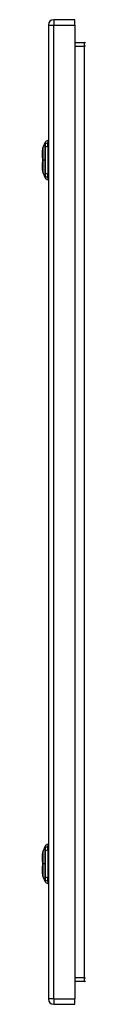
# Model space of a CAD drawing. Header units: inches. Extents: x 0 to 215, y -25 to 140.
# Tile 13 of 18: x 140.64 to 141.94, y 58.75 to 88.56. Entities that reach past the tile are written whole.
import ezdxf

# ---------------------------------------------------------------- set-up
doc = ezdxf.new("R2010")
doc.units = ezdxf.units.IN
doc.header["$LTSCALE"] = 12.924396
doc.header["$MEASUREMENT"] = 0
doc.layers.add('Visible Edges(ANSI)', color=7, linetype='Continuous', lineweight=25)
doc.layers.add('Visible Tangent Edges(ANSI)', color=7, linetype='Continuous', lineweight=25)

msp = doc.modelspace()

# ---------------------------------------------------------------- linework, layer by layer
at = {"layer": 'Visible Edges(ANSI)'}
for p, q in [((141.6183, 88.556), (140.9792, 88.556)), ((141.6183, 88.3949), (141.6183, 88.556)), ((140.8182, 88.3949), (140.8182, 58.9109)), ((141.6183, 88.3949), (141.6183, 58.9109)), ((141.9068, 87.8563), (141.6183, 87.8563)), ((140.6479, 84.6624), (140.7155, 84.8364)), ((140.8024, 84.8961), (140.8024, 84.8281)), ((140.8024, 84.7173), (140.8024, 84.8281)), ((140.8024, 84.7173), (140.8024, 83.8937)), ((140.8064, 84.7052), (140.8182, 84.7052)), ((140.6426, 84.3765), (140.6426, 84.6067)), ((140.6426, 84.0043), (140.6426, 84.2345)), ((140.7155, 83.7746), (140.6479, 83.9486)), ((140.8024, 83.783), (140.8024, 83.8937)), ((140.8024, 83.783), (140.8024, 83.7149)), ((140.8064, 83.9059), (140.8182, 83.9059)), ((140.6479, 63.3573), (140.7155, 63.5312)), ((140.8024, 63.591), (140.8024, 63.5229)), ((140.8024, 63.4122), (140.8024, 63.5229)), ((140.6426, 63.0714), (140.6426, 63.3016)), ((140.8024, 63.4122), (140.8024, 62.5886)), ((140.8064, 63.4), (140.8182, 63.4)), ((140.6426, 62.6991), (140.6426, 62.9294)), ((140.7155, 62.4695), (140.6479, 62.6434)), ((140.8064, 62.6007), (140.8182, 62.6007)), ((140.8024, 62.4778), (140.8024, 62.5886)), ((140.8024, 62.4778), (140.8024, 62.4097)), ((141.6183, 59.4496), (141.9068, 59.4496)), ((140.9792, 58.7499), (141.6183, 58.7499)), ((141.6183, 58.7499), (141.6183, 58.9109))]:
    msp.add_line(p, q, dxfattribs=at)
at = {"layer": 'Visible Edges(ANSI)', "flags": 128}
for points in [[(140.6476, 84.6607), (140.6476, 84.6603), (140.6476, 84.659), (140.6475, 84.6568), (140.6475, 84.6539), (140.6475, 84.6501), (140.6475, 84.6454), (140.6475, 84.64), (140.6475, 84.6337), (140.6475, 84.6266), (140.6474, 84.6187), (140.6474, 84.6101), (140.6474, 84.6008), (140.6474, 84.5908), (140.6474, 84.5802), (140.6473, 84.5688), (140.6473, 84.5569), (140.6473, 84.5443), (140.6474, 84.5311), (140.6474, 84.5174), (140.6474, 84.5031), (140.6474, 84.4884), (140.6474, 84.4732), (140.6475, 84.4576), (140.6475, 84.4416), (140.6475, 84.4254), (140.6475, 84.4089), (140.6475, 84.3921), (140.6475, 84.3751), (140.6475, 84.3579), (140.6476, 84.3406), (140.6476, 84.3232), (140.6476, 84.3058), (140.6476, 84.2885), (140.6476, 84.2711), (140.6475, 84.2537), (140.6475, 84.2364), (140.6475, 84.2194), (140.6475, 84.2025), (140.6475, 84.1859), (140.6475, 84.1697), (140.6475, 84.1538), (140.6474, 84.1382), (140.6474, 84.123), (140.6474, 84.1081), (140.6474, 84.0938), (140.6474, 84.08), (140.6473, 84.0668), (140.6473, 84.0542), (140.6473, 84.0422), (140.6474, 84.0309), (140.6474, 84.0202), (140.6474, 84.0102), (140.6474, 84.0009), (140.6474, 83.9923), (140.6475, 83.9845), (140.6475, 83.9774), (140.6475, 83.9711), (140.6475, 83.9656), (140.6475, 83.961), (140.6475, 83.9572), (140.6475, 83.9542), (140.6476, 83.9521), (140.6476, 83.9508), (140.6476, 83.9504)], [(140.6476, 63.3555), (140.6476, 63.3551), (140.6476, 63.3538), (140.6475, 63.3517), (140.6475, 63.3487), (140.6475, 63.3449), (140.6475, 63.3403), (140.6475, 63.3348), (140.6475, 63.3285), (140.6475, 63.3214), (140.6474, 63.3136), (140.6474, 63.305), (140.6474, 63.2956), (140.6474, 63.2857), (140.6474, 63.275), (140.6473, 63.2637), (140.6473, 63.2517), (140.6473, 63.2391), (140.6474, 63.2259), (140.6474, 63.2122), (140.6474, 63.198), (140.6474, 63.1832), (140.6474, 63.168), (140.6475, 63.1524), (140.6475, 63.1365), (140.6475, 63.1202), (140.6475, 63.1038), (140.6475, 63.087), (140.6475, 63.0699), (140.6475, 63.0527), (140.6476, 63.0354), (140.6476, 63.018), (140.6476, 63.0007), (140.6476, 62.9833), (140.6476, 62.9659), (140.6475, 62.9485), (140.6475, 62.9313), (140.6475, 62.9142), (140.6475, 62.8973), (140.6475, 62.8808), (140.6475, 62.8645), (140.6475, 62.8486), (140.6474, 62.833), (140.6474, 62.8178), (140.6474, 62.803), (140.6474, 62.7886), (140.6474, 62.7748), (140.6473, 62.7616), (140.6473, 62.749), (140.6473, 62.7371), (140.6474, 62.7257), (140.6474, 62.715), (140.6474, 62.7051), (140.6474, 62.6958), (140.6474, 62.6872), (140.6475, 62.6793), (140.6475, 62.6722), (140.6475, 62.6659), (140.6475, 62.6605), (140.6475, 62.6558), (140.6475, 62.652), (140.6475, 62.6491), (140.6476, 62.6469), (140.6476, 62.6456), (140.6476, 62.6452)]]:
    msp.add_lwpolyline(points, dxfattribs=at)
at = {"layer": 'Visible Edges(ANSI)'}
for centre, radius, start, end in [((140.9792, 88.3949), 0.161, 90, 180), ((141.9068, 87.8873), 0.031, 270, 0), ((140.6525, 84.6607), 0.00492, 158.74949, 179.79123), ((140.7247, 84.8328), 0.00984, 150.27088, 158.74949), ((140.8187, 84.7792), 0.1181, 97.9413, 150.27088), ((140.8064, 84.7249), 0.0197, 258.46304, 270), ((140.6545, 84.6067), 0.0118, 126.53659, 180), ((140.6545, 84.3765), 0.0118, 180, 234.12577), ((140.6545, 84.2345), 0.0118, 125.87422, 180), ((140.6545, 84.0043), 0.0118, 180, 233.4634), ((140.6525, 83.9504), 0.00492, 180.20877, 201.25051), ((140.7247, 83.7782), 0.00984, 201.25051, 209.72912), ((140.8187, 83.8319), 0.1181, 209.72912, 262.0587), ((140.8064, 83.8862), 0.0197, 90, 101.53696), ((140.7247, 63.5277), 0.00984, 150.27088, 158.74949), ((140.8187, 63.474), 0.1181, 97.9413, 150.27088), ((140.6545, 63.3016), 0.0118, 126.53659, 180), ((140.6525, 63.3555), 0.00492, 158.74949, 179.79123), ((140.8064, 63.4197), 0.0197, 258.46304, 270), ((140.6545, 63.0714), 0.0118, 180, 234.12577), ((140.6545, 62.9294), 0.0118, 125.87422, 180), ((140.6545, 62.6991), 0.0118, 180, 233.4634), ((140.6525, 62.6452), 0.00492, 180.20877, 201.25051), ((140.8064, 62.581), 0.0197, 90, 101.53696), ((140.7247, 62.473), 0.00984, 201.25051, 209.72912), ((140.8187, 62.5267), 0.1181, 209.72912, 262.0587), ((141.9068, 59.4186), 0.031, 0, 90), ((140.9792, 58.9109), 0.161, 180, 270)]:
    msp.add_arc(centre, radius, start, end, dxfattribs=at)
at = {"layer": 'Visible Tangent Edges(ANSI)'}
for p, q in [((140.9792, 88.556), (140.9792, 88.3949)), ((140.8182, 88.3949), (140.9792, 88.3949)), ((140.9792, 58.9109), (140.9792, 88.3949)), ((140.9792, 88.3949), (141.6183, 88.3949)), ((141.6183, 87.7572), (141.9068, 87.7572)), ((141.9068, 87.7572), (141.9068, 87.8563)), ((141.9378, 87.7572), (141.9068, 87.7572)), ((141.9068, 59.5486), (141.9068, 87.7572)), ((140.7155, 84.7712), (140.7155, 84.7711)), ((140.7155, 84.7711), (140.7155, 84.698)), ((140.7155, 84.698), (140.7155, 84.6975)), ((140.8064, 84.7052), (140.8064, 83.9059)), ((140.6476, 84.3055), (140.6479, 84.3055)), ((140.7155, 84.3055), (140.6479, 84.3055)), ((140.7155, 83.9135), (140.7155, 83.9131)), ((140.7155, 83.9131), (140.7155, 83.84)), ((140.7155, 83.84), (140.7155, 83.8398)), ((140.7155, 63.4661), (140.7155, 63.4659)), ((140.7155, 63.4659), (140.7155, 63.3928)), ((140.7155, 63.3928), (140.7155, 63.3924)), ((140.8064, 63.4), (140.8064, 62.6007)), ((140.6476, 63.0004), (140.6479, 63.0004)), ((140.7155, 63.0004), (140.6479, 63.0004)), ((140.7155, 62.6083), (140.7155, 62.6079)), ((140.7155, 62.6079), (140.7155, 62.5348)), ((140.7155, 62.5348), (140.7155, 62.5346)), ((141.9068, 59.5486), (141.6183, 59.5486)), ((141.9068, 59.5486), (141.9378, 59.5486)), ((141.9068, 59.4496), (141.9068, 59.5486)), ((140.9792, 58.9109), (140.8182, 58.9109)), ((140.9792, 58.9109), (140.9792, 58.7499)), ((140.9792, 58.9109), (141.6183, 58.9109))]:
    msp.add_line(p, q, dxfattribs=at)
at = {"layer": 'Visible Tangent Edges(ANSI)', "flags": 128}
for points in [[(140.6475, 84.5802), (140.6475, 84.5866), (140.6476, 84.5928), (140.6476, 84.5988), (140.6476, 84.6045), (140.6476, 84.61), (140.6476, 84.6152), (140.6477, 84.6202), (140.6477, 84.6249), (140.6477, 84.6294), (140.6477, 84.6336), (140.6477, 84.6375), (140.6478, 84.6412), (140.6478, 84.6446), (140.6478, 84.6476), (140.6478, 84.6504), (140.6478, 84.6529), (140.6478, 84.6551), (140.6479, 84.6571), (140.6479, 84.6587), (140.6479, 84.66), (140.6479, 84.6611), (140.6479, 84.6618), (140.6479, 84.6623), (140.6479, 84.6624)], [(140.7155, 84.8364), (140.7155, 84.8363), (140.7155, 84.836), (140.7155, 84.8354), (140.7155, 84.8346), (140.7155, 84.8336), (140.7155, 84.8323), (140.7155, 84.8308), (140.7155, 84.8291), (140.7155, 84.8272), (140.7155, 84.825), (140.7155, 84.8226), (140.7155, 84.82), (140.7155, 84.8171), (140.7155, 84.8141), (140.7155, 84.8108), (140.7155, 84.8072), (140.7155, 84.8035), (140.7155, 84.7995), (140.7155, 84.7954), (140.7155, 84.791), (140.7155, 84.7863), (140.7155, 84.7815), (140.7155, 84.7765), (140.7155, 84.7712)], [(140.7155, 84.6975), (140.7155, 84.6818), (140.7155, 84.666), (140.7155, 84.6501), (140.7155, 84.6342), (140.7155, 84.6181), (140.7155, 84.6021), (140.7155, 84.586), (140.7155, 84.5698), (140.7155, 84.5535), (140.7155, 84.5372), (140.7155, 84.5208), (140.7155, 84.5044), (140.7155, 84.488), (140.7155, 84.4715), (140.7155, 84.455), (140.7155, 84.4384), (140.7155, 84.4218), (140.7155, 84.4052), (140.7155, 84.3886), (140.7155, 84.372), (140.7155, 84.3554), (140.7155, 84.3388), (140.7155, 84.3221), (140.7155, 84.3055)], [(140.7164, 84.7732), (140.7164, 84.7784), (140.7164, 84.7834), (140.7164, 84.7882), (140.7163, 84.7927), (140.7163, 84.7971), (140.7163, 84.8012), (140.7163, 84.8052), (140.7163, 84.8089), (140.7163, 84.8124), (140.7163, 84.8156), (140.7163, 84.8187), (140.7162, 84.8215), (140.7162, 84.8241), (140.7162, 84.8265), (140.7162, 84.8286), (140.7162, 84.8305), (140.7162, 84.8322), (140.7162, 84.8337), (140.7162, 84.8349), (140.7162, 84.8359), (140.7162, 84.8367), (140.7162, 84.8373), (140.7162, 84.8376), (140.7162, 84.8377)], [(140.7164, 83.9124), (140.7164, 83.9441), (140.7163, 83.976), (140.7163, 84.0083), (140.7163, 84.0409), (140.7163, 84.0736), (140.7162, 84.1066), (140.7162, 84.1396), (140.7162, 84.1728), (140.7162, 84.2061), (140.7162, 84.2394), (140.7162, 84.2727), (140.7162, 84.306), (140.7162, 84.3393), (140.7162, 84.3726), (140.7162, 84.4058), (140.7162, 84.439), (140.7162, 84.4721), (140.7162, 84.5051), (140.7163, 84.538), (140.7163, 84.5706), (140.7163, 84.603), (140.7163, 84.6351), (140.7164, 84.667), (140.7164, 84.6987)], [(140.7164, 84.6987), (140.7164, 84.703), (140.7164, 84.7072), (140.7164, 84.7113), (140.7165, 84.7154), (140.7165, 84.7194), (140.7165, 84.7233), (140.7165, 84.7271), (140.7165, 84.7309), (140.7165, 84.7345), (140.7165, 84.738), (140.7165, 84.7414), (140.7165, 84.7447), (140.7165, 84.7478), (140.7165, 84.7509), (140.7165, 84.7537), (140.7165, 84.7565), (140.7165, 84.7591), (140.7165, 84.7616), (140.7165, 84.7639), (140.7165, 84.7661), (140.7164, 84.7681), (140.7164, 84.7699), (140.7164, 84.7716), (140.7164, 84.7732)], [(140.6475, 84.5331), (140.6475, 84.5352), (140.6475, 84.5374), (140.6475, 84.5395), (140.6475, 84.5416), (140.6475, 84.5436), (140.6475, 84.5457), (140.6475, 84.5477), (140.6475, 84.5498), (140.6475, 84.5518), (140.6475, 84.5538), (140.6475, 84.5558), (140.6475, 84.5577), (140.6475, 84.5597), (140.6475, 84.5616), (140.6475, 84.5636), (140.6475, 84.5655), (140.6475, 84.5674), (140.6475, 84.5692), (140.6475, 84.5711), (140.6475, 84.5729), (140.6475, 84.5748), (140.6475, 84.5766), (140.6475, 84.5784), (140.6475, 84.5802)], [(140.6479, 84.3055), (140.6479, 84.3158), (140.6479, 84.3261), (140.6479, 84.3363), (140.6479, 84.3466), (140.6479, 84.3568), (140.6479, 84.367), (140.6478, 84.3771), (140.6478, 84.3872), (140.6478, 84.3972), (140.6478, 84.4071), (140.6478, 84.4169), (140.6478, 84.4266), (140.6477, 84.4362), (140.6477, 84.4457), (140.6477, 84.4551), (140.6477, 84.4644), (140.6477, 84.4735), (140.6476, 84.4825), (140.6476, 84.4914), (140.6476, 84.5001), (140.6476, 84.5086), (140.6476, 84.517), (140.6475, 84.5251), (140.6475, 84.5331)], [(140.6475, 84.0779), (140.6475, 84.086), (140.6476, 84.0942), (140.6476, 84.1025), (140.6476, 84.1111), (140.6476, 84.1198), (140.6476, 84.1287), (140.6477, 84.1377), (140.6477, 84.1468), (140.6477, 84.1561), (140.6477, 84.1654), (140.6477, 84.1749), (140.6478, 84.1845), (140.6478, 84.1942), (140.6478, 84.204), (140.6478, 84.2139), (140.6478, 84.2239), (140.6478, 84.234), (140.6479, 84.2441), (140.6479, 84.2543), (140.6479, 84.2645), (140.6479, 84.2748), (140.6479, 84.285), (140.6479, 84.2953), (140.6479, 84.3055)], [(140.6475, 84.0309), (140.6475, 84.0327), (140.6475, 84.0345), (140.6475, 84.0363), (140.6475, 84.0381), (140.6475, 84.0399), (140.6475, 84.0418), (140.6475, 84.0437), (140.6475, 84.0456), (140.6475, 84.0475), (140.6475, 84.0494), (140.6475, 84.0513), (140.6475, 84.0533), (140.6475, 84.0553), (140.6475, 84.0573), (140.6475, 84.0593), (140.6475, 84.0613), (140.6475, 84.0633), (140.6475, 84.0653), (140.6475, 84.0674), (140.6475, 84.0695), (140.6475, 84.0716), (140.6475, 84.0737), (140.6475, 84.0758), (140.6475, 84.0779)], [(140.7155, 84.3055), (140.7155, 84.289), (140.7155, 84.2724), (140.7155, 84.2558), (140.7155, 84.2392), (140.7155, 84.2226), (140.7155, 84.206), (140.7155, 84.1894), (140.7155, 84.1728), (140.7155, 84.1563), (140.7155, 84.1398), (140.7155, 84.1233), (140.7155, 84.1068), (140.7155, 84.0904), (140.7155, 84.074), (140.7155, 84.0577), (140.7155, 84.0414), (140.7155, 84.0251), (140.7155, 84.009), (140.7155, 83.9929), (140.7155, 83.9769), (140.7155, 83.9609), (140.7155, 83.945), (140.7155, 83.9293), (140.7155, 83.9135)], [(140.6479, 83.9486), (140.6479, 83.9488), (140.6479, 83.9492), (140.6479, 83.95), (140.6479, 83.951), (140.6479, 83.9524), (140.6479, 83.954), (140.6478, 83.9559), (140.6478, 83.9582), (140.6478, 83.9607), (140.6478, 83.9635), (140.6478, 83.9665), (140.6478, 83.9699), (140.6477, 83.9736), (140.6477, 83.9775), (140.6477, 83.9817), (140.6477, 83.9861), (140.6477, 83.9909), (140.6476, 83.9959), (140.6476, 84.0011), (140.6476, 84.0066), (140.6476, 84.0123), (140.6476, 84.0183), (140.6475, 84.0245), (140.6475, 84.0309)], [(140.7155, 83.8398), (140.7155, 83.8345), (140.7155, 83.8295), (140.7155, 83.8247), (140.7155, 83.8201), (140.7155, 83.8157), (140.7155, 83.8115), (140.7155, 83.8075), (140.7155, 83.8038), (140.7155, 83.8003), (140.7155, 83.797), (140.7155, 83.7939), (140.7155, 83.7911), (140.7155, 83.7885), (140.7155, 83.7861), (140.7155, 83.7839), (140.7155, 83.782), (140.7155, 83.7803), (140.7155, 83.7788), (140.7155, 83.7775), (140.7155, 83.7765), (140.7155, 83.7757), (140.7155, 83.7751), (140.7155, 83.7748), (140.7155, 83.7746)], [(140.7162, 83.7733), (140.7162, 83.7734), (140.7162, 83.7738), (140.7162, 83.7743), (140.7162, 83.7751), (140.7162, 83.7762), (140.7162, 83.7774), (140.7162, 83.7789), (140.7162, 83.7806), (140.7162, 83.7825), (140.7162, 83.7846), (140.7162, 83.787), (140.7162, 83.7896), (140.7163, 83.7924), (140.7163, 83.7954), (140.7163, 83.7987), (140.7163, 83.8022), (140.7163, 83.8059), (140.7163, 83.8098), (140.7163, 83.8139), (140.7163, 83.8183), (140.7164, 83.8229), (140.7164, 83.8277), (140.7164, 83.8327), (140.7164, 83.8379)], [(140.7164, 83.8379), (140.7164, 83.8394), (140.7164, 83.8411), (140.7164, 83.843), (140.7165, 83.845), (140.7165, 83.8472), (140.7165, 83.8495), (140.7165, 83.8519), (140.7165, 83.8546), (140.7165, 83.8573), (140.7165, 83.8602), (140.7165, 83.8632), (140.7165, 83.8664), (140.7165, 83.8697), (140.7165, 83.8731), (140.7165, 83.8766), (140.7165, 83.8802), (140.7165, 83.8839), (140.7165, 83.8877), (140.7165, 83.8917), (140.7165, 83.8957), (140.7164, 83.8997), (140.7164, 83.9039), (140.7164, 83.9081), (140.7164, 83.9124)], [(140.7155, 63.5312), (140.7155, 63.5311), (140.7155, 63.5308), (140.7155, 63.5302), (140.7155, 63.5294), (140.7155, 63.5284), (140.7155, 63.5271), (140.7155, 63.5257), (140.7155, 63.5239), (140.7155, 63.522), (140.7155, 63.5198), (140.7155, 63.5174), (140.7155, 63.5148), (140.7155, 63.512), (140.7155, 63.5089), (140.7155, 63.5056), (140.7155, 63.5021), (140.7155, 63.4983), (140.7155, 63.4944), (140.7155, 63.4902), (140.7155, 63.4858), (140.7155, 63.4812), (140.7155, 63.4763), (140.7155, 63.4713), (140.7155, 63.4661)], [(140.7164, 63.468), (140.7164, 63.4732), (140.7164, 63.4782), (140.7164, 63.483), (140.7163, 63.4876), (140.7163, 63.4919), (140.7163, 63.4961), (140.7163, 63.5), (140.7163, 63.5037), (140.7163, 63.5072), (140.7163, 63.5105), (140.7163, 63.5135), (140.7162, 63.5163), (140.7162, 63.5189), (140.7162, 63.5213), (140.7162, 63.5234), (140.7162, 63.5254), (140.7162, 63.527), (140.7162, 63.5285), (140.7162, 63.5297), (140.7162, 63.5308), (140.7162, 63.5315), (140.7162, 63.5321), (140.7162, 63.5324), (140.7162, 63.5326)], [(140.6475, 63.275), (140.6475, 63.2814), (140.6476, 63.2876), (140.6476, 63.2936), (140.6476, 63.2993), (140.6476, 63.3048), (140.6476, 63.31), (140.6477, 63.315), (140.6477, 63.3198), (140.6477, 63.3242), (140.6477, 63.3284), (140.6477, 63.3324), (140.6478, 63.336), (140.6478, 63.3394), (140.6478, 63.3425), (140.6478, 63.3453), (140.6478, 63.3478), (140.6478, 63.35), (140.6479, 63.3519), (140.6479, 63.3535), (140.6479, 63.3549), (140.6479, 63.3559), (140.6479, 63.3567), (140.6479, 63.3571), (140.6479, 63.3573)], [(140.6475, 63.2279), (140.6475, 63.2301), (140.6475, 63.2322), (140.6475, 63.2343), (140.6475, 63.2364), (140.6475, 63.2385), (140.6475, 63.2405), (140.6475, 63.2426), (140.6475, 63.2446), (140.6475, 63.2466), (140.6475, 63.2486), (140.6475, 63.2506), (140.6475, 63.2526), (140.6475, 63.2545), (140.6475, 63.2565), (140.6475, 63.2584), (140.6475, 63.2603), (140.6475, 63.2622), (140.6475, 63.2641), (140.6475, 63.2659), (140.6475, 63.2678), (140.6475, 63.2696), (140.6475, 63.2714), (140.6475, 63.2732), (140.6475, 63.275)], [(140.6479, 63.0004), (140.6479, 63.0106), (140.6479, 63.0209), (140.6479, 63.0311), (140.6479, 63.0414), (140.6479, 63.0516), (140.6479, 63.0618), (140.6478, 63.0719), (140.6478, 63.082), (140.6478, 63.092), (140.6478, 63.1019), (140.6478, 63.1117), (140.6478, 63.1214), (140.6477, 63.131), (140.6477, 63.1405), (140.6477, 63.1499), (140.6477, 63.1592), (140.6477, 63.1683), (140.6476, 63.1774), (140.6476, 63.1862), (140.6476, 63.1949), (140.6476, 63.2034), (140.6476, 63.2118), (140.6475, 63.22), (140.6475, 63.2279)], [(140.7155, 63.3924), (140.7155, 63.3766), (140.7155, 63.3608), (140.7155, 63.3449), (140.7155, 63.329), (140.7155, 63.313), (140.7155, 63.2969), (140.7155, 63.2808), (140.7155, 63.2646), (140.7155, 63.2483), (140.7155, 63.232), (140.7155, 63.2157), (140.7155, 63.1992), (140.7155, 63.1828), (140.7155, 63.1663), (140.7155, 63.1498), (140.7155, 63.1332), (140.7155, 63.1167), (140.7155, 63.1001), (140.7155, 63.0834), (140.7155, 63.0668), (140.7155, 63.0502), (140.7155, 63.0336), (140.7155, 63.017), (140.7155, 63.0004)], [(140.7164, 62.6072), (140.7164, 62.6389), (140.7163, 62.6709), (140.7163, 62.7031), (140.7163, 62.7357), (140.7163, 62.7684), (140.7162, 62.8014), (140.7162, 62.8345), (140.7162, 62.8677), (140.7162, 62.9009), (140.7162, 62.9343), (140.7162, 62.9676), (140.7162, 63.0008), (140.7162, 63.0341), (140.7162, 63.0674), (140.7162, 63.1006), (140.7162, 63.1339), (140.7162, 63.167), (140.7162, 63.2), (140.7163, 63.2328), (140.7163, 63.2654), (140.7163, 63.2978), (140.7163, 63.3299), (140.7164, 63.3619), (140.7164, 63.3935)], [(140.7164, 63.3935), (140.7164, 63.3978), (140.7164, 63.402), (140.7164, 63.4062), (140.7165, 63.4102), (140.7165, 63.4142), (140.7165, 63.4182), (140.7165, 63.422), (140.7165, 63.4257), (140.7165, 63.4293), (140.7165, 63.4328), (140.7165, 63.4362), (140.7165, 63.4395), (140.7165, 63.4427), (140.7165, 63.4457), (140.7165, 63.4486), (140.7165, 63.4513), (140.7165, 63.4539), (140.7165, 63.4564), (140.7165, 63.4587), (140.7165, 63.4609), (140.7164, 63.4629), (140.7164, 63.4648), (140.7164, 63.4665), (140.7164, 63.468)], [(140.6475, 62.7728), (140.6475, 62.7808), (140.6476, 62.789), (140.6476, 62.7974), (140.6476, 62.8059), (140.6476, 62.8146), (140.6476, 62.8235), (140.6477, 62.8325), (140.6477, 62.8416), (140.6477, 62.8509), (140.6477, 62.8603), (140.6477, 62.8698), (140.6478, 62.8794), (140.6478, 62.8891), (140.6478, 62.8989), (140.6478, 62.9088), (140.6478, 62.9188), (140.6478, 62.9288), (140.6479, 62.939), (140.6479, 62.9491), (140.6479, 62.9594), (140.6479, 62.9696), (140.6479, 62.9799), (140.6479, 62.9901), (140.6479, 63.0004)], [(140.7155, 63.0004), (140.7155, 62.9838), (140.7155, 62.9672), (140.7155, 62.9506), (140.7155, 62.934), (140.7155, 62.9174), (140.7155, 62.9008), (140.7155, 62.8842), (140.7155, 62.8677), (140.7155, 62.8511), (140.7155, 62.8346), (140.7155, 62.8181), (140.7155, 62.8016), (140.7155, 62.7852), (140.7155, 62.7688), (140.7155, 62.7525), (140.7155, 62.7362), (140.7155, 62.72), (140.7155, 62.7038), (140.7155, 62.6877), (140.7155, 62.6717), (140.7155, 62.6557), (140.7155, 62.6398), (140.7155, 62.6241), (140.7155, 62.6083)], [(140.6475, 62.7257), (140.6475, 62.7275), (140.6475, 62.7293), (140.6475, 62.7311), (140.6475, 62.7329), (140.6475, 62.7348), (140.6475, 62.7366), (140.6475, 62.7385), (140.6475, 62.7404), (140.6475, 62.7423), (140.6475, 62.7442), (140.6475, 62.7462), (140.6475, 62.7481), (140.6475, 62.7501), (140.6475, 62.7521), (140.6475, 62.7541), (140.6475, 62.7561), (140.6475, 62.7581), (140.6475, 62.7602), (140.6475, 62.7622), (140.6475, 62.7643), (140.6475, 62.7664), (140.6475, 62.7685), (140.6475, 62.7706), (140.6475, 62.7728)], [(140.6479, 62.6435), (140.6479, 62.6436), (140.6479, 62.6441), (140.6479, 62.6448), (140.6479, 62.6458), (140.6479, 62.6472), (140.6479, 62.6488), (140.6478, 62.6508), (140.6478, 62.653), (140.6478, 62.6555), (140.6478, 62.6583), (140.6478, 62.6614), (140.6478, 62.6647), (140.6477, 62.6684), (140.6477, 62.6723), (140.6477, 62.6765), (140.6477, 62.681), (140.6477, 62.6857), (140.6476, 62.6907), (140.6476, 62.6959), (140.6476, 62.7014), (140.6476, 62.7071), (140.6476, 62.7131), (140.6475, 62.7193), (140.6475, 62.7257)], [(140.7164, 62.5327), (140.7164, 62.5343), (140.7164, 62.536), (140.7164, 62.5378), (140.7165, 62.5398), (140.7165, 62.542), (140.7165, 62.5443), (140.7165, 62.5468), (140.7165, 62.5494), (140.7165, 62.5521), (140.7165, 62.555), (140.7165, 62.5581), (140.7165, 62.5612), (140.7165, 62.5645), (140.7165, 62.5679), (140.7165, 62.5714), (140.7165, 62.575), (140.7165, 62.5787), (140.7165, 62.5826), (140.7165, 62.5865), (140.7165, 62.5905), (140.7164, 62.5946), (140.7164, 62.5987), (140.7164, 62.6029), (140.7164, 62.6072)], [(140.7155, 62.5346), (140.7155, 62.5294), (140.7155, 62.5243), (140.7155, 62.5195), (140.7155, 62.5149), (140.7155, 62.5105), (140.7155, 62.5063), (140.7155, 62.5024), (140.7155, 62.4986), (140.7155, 62.4951), (140.7155, 62.4918), (140.7155, 62.4888), (140.7155, 62.4859), (140.7155, 62.4833), (140.7155, 62.4809), (140.7155, 62.4787), (140.7155, 62.4768), (140.7155, 62.4751), (140.7155, 62.4736), (140.7155, 62.4723), (140.7155, 62.4713), (140.7155, 62.4705), (140.7155, 62.4699), (140.7155, 62.4696), (140.7155, 62.4695)], [(140.7162, 62.4682), (140.7162, 62.4683), (140.7162, 62.4686), (140.7162, 62.4692), (140.7162, 62.47), (140.7162, 62.471), (140.7162, 62.4722), (140.7162, 62.4737), (140.7162, 62.4754), (140.7162, 62.4773), (140.7162, 62.4794), (140.7162, 62.4818), (140.7162, 62.4844), (140.7163, 62.4872), (140.7163, 62.4903), (140.7163, 62.4935), (140.7163, 62.497), (140.7163, 62.5007), (140.7163, 62.5046), (140.7163, 62.5088), (140.7163, 62.5131), (140.7164, 62.5177), (140.7164, 62.5225), (140.7164, 62.5275), (140.7164, 62.5327)]]:
    msp.add_lwpolyline(points, dxfattribs=at)
at = {"layer": 'Visible Tangent Edges(ANSI)'}
for centre, major_axis, ratio, start_param, end_param in [((140.7249, 84.7685), (-0.00984, -0.00009), 0.9484053, 5.7517006, 5.9923469), ((140.7249, 84.6971), (-0.00984, 0.00003), 0.3170474, 5.761322, 6.0019683), ((140.8187, 84.7173), (-0.1181, 0), 0.9468057, 4.8509908, 5.7603476), ((140.8187, 84.6797), (-0.1181, 0), 0.3218057, 4.8509908, 5.7603476), ((140.6545, 84.3765), (-0.0118, 0), 0.2357255, 5.3393177, 6.2831853), ((140.6545, 84.2345), (-0.0118, 0), 0.2357255, 0, 0.9438675), ((140.7249, 83.914), (-0.00984, -0.00003), 0.3170474, 0.281217, 0.5218633), ((140.7249, 83.8426), (-0.00984, 0.00009), 0.9484053, 0.2908385, 0.5314847), ((140.8187, 83.9314), (-0.1181, 0), 0.3218057, 0.5228377, 1.4321946), ((140.8187, 83.8938), (-0.1181, 0), 0.9468057, 0.5228377, 1.4321946), ((140.8187, 63.4121), (-0.1181, 0), 0.9468057, 4.8509908, 5.7603476), ((140.7249, 63.4633), (-0.00984, -0.00009), 0.9484053, 5.7517006, 5.9923469), ((140.7249, 63.3919), (-0.00984, 0.00003), 0.3170474, 5.761322, 6.0019683), ((140.8187, 63.3745), (-0.1181, 0), 0.3218057, 4.8509908, 5.7603476), ((140.6545, 63.0714), (-0.0118, 0), 0.2357255, 5.3393177, 6.2831853), ((140.6545, 62.9294), (-0.0118, 0), 0.2357255, 0, 0.9438675), ((140.7249, 62.6088), (-0.00984, -0.00003), 0.3170474, 0.281217, 0.5218633), ((140.8187, 62.6262), (-0.1181, 0), 0.3218057, 0.5228377, 1.4321946), ((140.7249, 62.5374), (-0.00984, 0.00009), 0.9484053, 0.2908385, 0.5314847), ((140.8187, 62.5886), (-0.1181, 0), 0.9468057, 0.5228377, 1.4321946)]:
    msp.add_ellipse(centre, major_axis=major_axis, ratio=ratio, start_param=start_param, end_param=end_param, dxfattribs=at)

doc.saveas('drawing.dxf')
